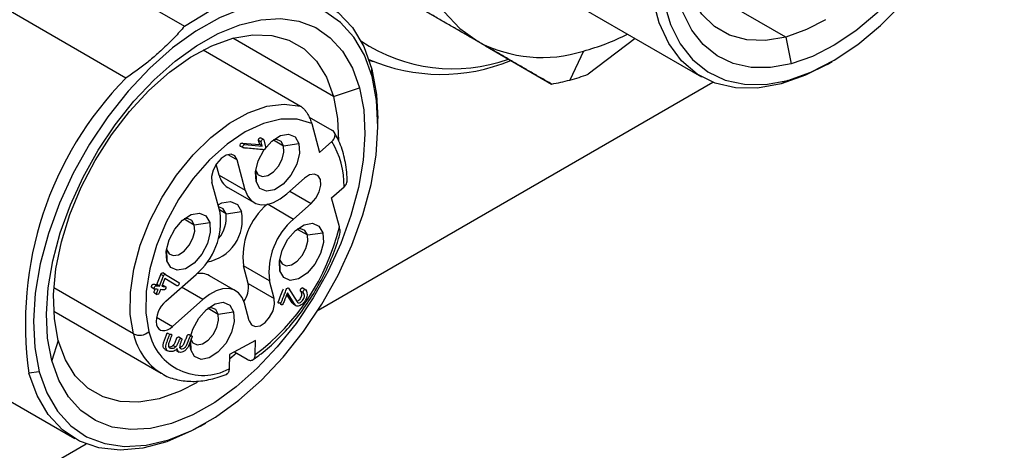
# Model space of a CAD drawing. Header units: inches. Extents: x 0.46 to 8.15, y 1.66 to 8.79.
# Tile 11 of 14: x 7.27 to 7.8, y 7.03 to 7.26. Entities that reach past the tile are written whole.
import ezdxf

# ---------------------------------------------------------------- set-up
doc = ezdxf.new("R2010")
doc.units = ezdxf.units.IN
doc.header["$MEASUREMENT"] = 0

msp = doc.modelspace()

# ---------------------------------------------------------------- linework, layer by layer
at = {"color": 7, "linetype": 'Continuous', "lineweight": 25}
for p, q in [((7.2789319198, 7.3007841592), (7.3596645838, 7.2541781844)), ((7.520156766, 7.2436370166), (7.4343506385, 7.2931855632)), ((7.6802089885, 7.2483560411), (7.6264856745, 7.2793698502)), ((7.3284208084, 7.2264746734), (7.2476881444, 7.2730806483)), ((7.5545880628, 7.2737656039), (7.6353207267, 7.227159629)), ((7.4391980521, 7.2166794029), (7.3854594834, 7.2477020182)), ((7.5999296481, 7.2475904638), (7.5748991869, 7.2285138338)), ((7.6802089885, 7.2483560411), (7.6830533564, 7.2340859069)), ((7.3697048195, 7.2414771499), (7.4214570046, 7.2116012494)), ((7.520156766, 7.2436370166), (7.5554014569, 7.2232906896)), ((7.572387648, 7.2408913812), (7.5650554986, 7.2254388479)), ((7.4582099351, 7.2359446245), (7.4605720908, 7.2352393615)), ((7.7022598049, 7.233795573), (7.7050432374, 7.2354029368)), ((7.4597010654, 7.2273119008), (7.4596062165, 7.231303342)), ((7.430900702, 7.1028331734), (7.6412812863, 7.2242832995)), ((7.681252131, 7.2252830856), (7.6777477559, 7.2233690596)), ((7.4391980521, 7.2166794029), (7.4529784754, 7.2213510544)), ((7.4261503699, 7.2057334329), (7.4382047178, 7.1987746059)), ((7.4274838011, 7.2022817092), (7.4316244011, 7.1868265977)), ((7.46283108, 7.2016631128), (7.46283108, 7.204877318)), ((7.3903760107, 7.1918695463), (7.399769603, 7.1910294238)), ((7.3917679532, 7.191065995), (7.3903760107, 7.1918695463)), ((7.399769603, 7.1910294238), (7.3991834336, 7.1932173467)), ((7.4005753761, 7.1924137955), (7.3991834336, 7.1932173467)), ((7.4016609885, 7.1938884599), (7.4002690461, 7.1946920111)), ((7.4011615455, 7.1902258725), (7.4005753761, 7.1924137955)), ((7.4019150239, 7.1936016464), (7.4029107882, 7.1898848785)), ((7.4070460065, 7.1935136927), (7.4124607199, 7.1903878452)), ((7.4124607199, 7.1903878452), (7.4206701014, 7.1915536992)), ((7.4316244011, 7.1868265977), (7.4382378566, 7.1926906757)), ((7.3898582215, 7.1900598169), (7.391250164, 7.1892562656)), ((7.3917679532, 7.191065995), (7.4011615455, 7.1902258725)), ((7.4011615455, 7.1902258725), (7.399769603, 7.1910294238)), ((7.3828348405, 7.1857170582), (7.3877573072, 7.1828753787)), ((7.3920802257, 7.166739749), (7.3877573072, 7.1828753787)), ((7.3781608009, 7.1747752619), (7.3766100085, 7.180563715)), ((7.3976710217, 7.177273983), (7.3978132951, 7.1712868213)), ((7.3786350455, 7.1548180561), (7.374312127, 7.1709536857)), ((7.3781608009, 7.1747752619), (7.3920802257, 7.166739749)), ((7.4142421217, 7.1647576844), (7.4236537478, 7.1731028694)), ((7.3828452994, 7.168110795), (7.3967647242, 7.1600752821)), ((7.4158894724, 7.166218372), (7.4272561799, 7.1596565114)), ((7.4381087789, 7.1626231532), (7.4447222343, 7.1684872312)), ((7.4422493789, 7.1471680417), (7.4381087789, 7.1626231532)), ((7.3818138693, 7.1541746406), (7.3782573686, 7.1562277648)), ((7.3818138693, 7.1541746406), (7.3900232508, 7.1553404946)), ((7.4042027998, 7.1591865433), (7.4178445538, 7.1513113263)), ((7.4178445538, 7.1513113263), (7.4272561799, 7.1596565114)), ((7.3595101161, 7.1513641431), (7.3649248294, 7.1482382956)), ((7.3649248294, 7.1482382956), (7.3731342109, 7.1494041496)), ((7.4197825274, 7.1459736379), (7.4251972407, 7.1428477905)), ((7.4251972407, 7.1428477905), (7.4334066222, 7.1440136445)), ((7.3501351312, 7.1351244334), (7.3502774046, 7.1291372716)), ((7.4104075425, 7.1297339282), (7.4105498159, 7.1237467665)), ((7.3936512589, 7.1169559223), (7.3911295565, 7.126368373)), ((7.4050489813, 7.11833286), (7.3911295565, 7.126368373)), ((7.3449854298, 7.1164242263), (7.347073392, 7.1218056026)), ((7.3463773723, 7.1156206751), (7.3484653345, 7.1210020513)), ((7.3484653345, 7.1210020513), (7.347073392, 7.1218056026)), ((7.3492120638, 7.1197119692), (7.3475828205, 7.115512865)), ((7.3495705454, 7.1218048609), (7.3481786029, 7.1226084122)), ((7.3542080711, 7.1165590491), (7.3491937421, 7.1196647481)), ((7.3556000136, 7.1157554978), (7.3492120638, 7.1197119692)), ((7.3495705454, 7.1218048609), (7.3566167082, 7.117462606)), ((7.3497052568, 7.1075335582), (7.365839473, 7.1218395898)), ((7.3869193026, 7.113075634), (7.3729998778, 7.1211111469)), ((7.4075706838, 7.1089204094), (7.4050489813, 7.11833286)), ((7.3325409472, 7.0901071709), (7.2900542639, 7.114634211)), ((7.3424355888, 7.1147976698), (7.3438275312, 7.1139941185)), ((7.3463773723, 7.1156206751), (7.3449854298, 7.1164242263)), ((7.3494366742, 7.1153456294), (7.3480447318, 7.1161491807)), ((7.3556000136, 7.1157554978), (7.3542080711, 7.1165590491)), ((7.3694419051, 7.1083932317), (7.3580751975, 7.1149550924)), ((7.3936512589, 7.1169559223), (7.4075706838, 7.1089204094)), ((7.4152020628, 7.114433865), (7.4197451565, 7.1072203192)), ((7.4229942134, 7.1121603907), (7.4216022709, 7.112963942)), ((7.4238864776, 7.113807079), (7.4224945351, 7.1146106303)), ((7.3436604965, 7.1119336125), (7.345052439, 7.1111300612)), ((7.3533076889, 7.0940872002), (7.3694419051, 7.1083932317)), ((7.4170598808, 7.1066631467), (7.4142080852, 7.1111871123)), ((7.4184518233, 7.1058595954), (7.414545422, 7.112056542)), ((7.3722466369, 7.1038240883), (7.3776613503, 7.1006982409)), ((7.3941255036, 7.0969987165), (7.3916038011, 7.1064111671)), ((7.4184518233, 7.1058595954), (7.4170598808, 7.1066631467)), ((7.4182572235, 7.1057271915), (7.4189696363, 7.1053159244)), ((7.4194338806, 7.1050479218), (7.419649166, 7.1049236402)), ((7.2899860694, 7.1021838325), (7.3473151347, 7.0690884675)), ((7.3447835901, 7.0990080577), (7.3533076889, 7.0940872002)), ((7.3776613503, 7.1006982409), (7.3858707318, 7.1018640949)), ((7.29241702, 7.086530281), (7.288947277, 7.0759064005)), ((7.3519449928, 7.0897559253), (7.3505530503, 7.0905594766)), ((7.3581289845, 7.0875396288), (7.3567370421, 7.0883431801)), ((7.3637040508, 7.0888281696), (7.3623121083, 7.0896317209)), ((7.3975963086, 7.0866620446), (7.3836816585, 7.0790502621)), ((7.3974260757, 7.0790605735), (7.3975963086, 7.0866620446)), ((7.3492556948, 7.0818575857), (7.3506476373, 7.0810540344)), ((7.3549408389, 7.0831557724), (7.3535488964, 7.0839593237)), ((7.355407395, 7.081241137), (7.3567993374, 7.0804375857)), ((7.3630139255, 7.0815972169), (7.3626108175, 7.0849004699)), ((7.3629047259, 7.0861925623), (7.3630139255, 7.0815972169)), ((7.2205226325, 7.0809140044), (7.3012552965, 7.0343080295)), ((7.3836816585, 7.0790502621), (7.3835114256, 7.071448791)), ((7.3873412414, 7.0798955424), (7.3836268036, 7.0766008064)), ((7.3863125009, 7.0804894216), (7.3931399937, 7.0765479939)), ((7.2822246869, 7.069945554), (7.2767517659, 7.069168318)), ((7.3681943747, 7.0409439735), (7.3709778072, 7.0425513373)), ((7.0368962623, 6.8753792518), (7.3072161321, 7.031431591))]:
    msp.add_line(p, q, dxfattribs=at)
at = {"color": 7, "linetype": 'Continuous', "lineweight": 25, "flags": 128}
for points in [[(7.681252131, 7.2252830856), (7.693556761, 7.2296022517), (7.7060750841, 7.2360054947), (7.7185739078, 7.2443735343), (7.7308204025, 7.2545504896), (7.7425864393, 7.2663467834), (7.7536528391, 7.2795426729), (7.7638134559, 7.2938923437), (7.7728790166, 7.3091284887), (7.7806806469, 7.3249672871), (7.7870730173, 7.3411136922), (7.7919370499, 7.3572669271), (7.7951821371, 7.3731260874), (7.796747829, 7.3883957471), (7.7966049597, 7.4027914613), (7.7947561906, 7.4160450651), (7.7912359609, 7.4279096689), (7.7861098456, 7.4381642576), (7.7794733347, 7.4466178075), (7.7714500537, 7.4531128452), (7.7621894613, 7.4575283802), (7.7518640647, 7.4597821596), (7.7406662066, 7.4598321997), (7.7288044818, 7.4576775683)], [(7.7288044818, 7.4576775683), (7.7164998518, 7.4533584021), (7.7039815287, 7.4469551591), (7.691482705, 7.4385871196), (7.6792362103, 7.4284101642), (7.6674701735, 7.4166138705), (7.6564037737, 7.4034179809), (7.6462431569, 7.3890683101), (7.6371775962, 7.3738321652), (7.6293759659, 7.3579933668), (7.6229835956, 7.3418469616), (7.6181195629, 7.3256937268), (7.6148744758, 7.3098345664), (7.6133087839, 7.2945649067), (7.6134516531, 7.2801691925), (7.6153004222, 7.2669155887), (7.618820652, 7.255050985), (7.6239467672, 7.2447963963), (7.6305832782, 7.2363428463), (7.6386065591, 7.2298478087), (7.6478671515, 7.2254322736), (7.6581925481, 7.2231784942), (7.6693904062, 7.2231284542), (7.681252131, 7.2252830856)], [(7.6830533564, 7.2340859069), (7.6720902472, 7.2320945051), (7.6617407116, 7.2321407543), (7.652197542, 7.2342237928), (7.6436385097, 7.2383048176), (7.636223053, 7.244307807), (7.6300893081, 7.2521209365), (7.6253515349, 7.2615986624), (7.6220979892, 7.2725644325), (7.6203892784, 7.2848139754), (7.6202572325, 7.2981191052), (7.6217043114, 7.3122319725), (7.6247035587, 7.3268896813), (7.629199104, 7.3418191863), (7.6351072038, 7.3567423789), (7.6423178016, 7.3713812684), (7.6506965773, 7.3854631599), (7.6600874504, 7.3987257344), (7.6703154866, 7.4109219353), (7.681190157, 7.4218245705), (7.692508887, 7.4312305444), (7.70406083, 7.4389646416), (7.7156307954, 7.4448827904), (7.7270032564, 7.448874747)], [(7.7270032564, 7.448874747), (7.7379663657, 7.4508661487), (7.7483159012, 7.4508198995), (7.7578590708, 7.448736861), (7.7664181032, 7.4446558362), (7.7738335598, 7.4386528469), (7.7799673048, 7.4308397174), (7.7847050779, 7.4213619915), (7.7879586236, 7.4103962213), (7.7896673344, 7.3981466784), (7.7897993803, 7.3848415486), (7.7883523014, 7.3707286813), (7.7853530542, 7.3560709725), (7.7808575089, 7.3411414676), (7.774949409, 7.326218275), (7.7677388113, 7.3115793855), (7.7593600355, 7.297497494), (7.7499691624, 7.2842349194), (7.7397411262, 7.2720387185), (7.7288664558, 7.2611360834), (7.7175477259, 7.2517301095), (7.7059957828, 7.2439960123), (7.6944258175, 7.2380778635), (7.6830533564, 7.2340859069)], [(7.6802089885, 7.2483560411), (7.6694903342, 7.2464992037), (7.6594503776, 7.2468305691), (7.6503133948, 7.2493427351), (7.642283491, 7.2539795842), (7.6355400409, 7.2606375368), (7.6302336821, 7.2691678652), (7.6264829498, 7.2793800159), (7.6243716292, 7.2910458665), (7.6239468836, 7.3039048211), (7.6252182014, 7.3176696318), (7.6281571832, 7.3320328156), (7.632698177, 7.3466735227), (7.6387397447, 7.3612647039), (7.6461469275, 7.3754804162), (7.6547542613, 7.3890031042), (7.6643694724, 7.4015306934), (7.6747777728, 7.4127833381), (7.6857466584, 7.4225096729), (7.6970311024, 7.4304924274), (7.7083790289, 7.4365532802), (7.7195369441, 7.4405568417)], [(7.4838031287, 7.3669263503), (7.4808573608, 7.3487505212), (7.4795878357, 7.3312588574), (7.4800117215, 7.3146879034), (7.482123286, 7.2992617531), (7.4858939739, 7.2851890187), (7.491272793, 7.2726600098), (7.4981870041, 7.2618441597), (7.5065431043, 7.2528877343), (7.5162280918, 7.2459118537)], [(7.6777477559, 7.2233690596), (7.6652373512, 7.2211233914), (7.6534501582, 7.2212612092), (7.6426165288, 7.2237798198), (7.6329481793, 7.2286300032), (7.6246340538, 7.2357169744), (7.6178366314, 7.2449022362), (7.6126887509, 7.2560062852), (7.6092910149, 7.2688121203), (7.6077098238, 7.2830694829), (7.6079760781, 7.2984997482)], [(7.3596645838, 7.2541781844), (7.3728937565, 7.2621226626), (7.3860307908, 7.2678805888), (7.3988189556, 7.2713394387), (7.4110083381, 7.2724316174), (7.4223607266, 7.271135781), (7.4326542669, 7.2674772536), (7.441687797, 7.2615275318), (7.449284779, 7.2534028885), (7.4552967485, 7.2432620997), (7.4596062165, 7.231303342)], [(7.4597010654, 7.2273119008), (7.4556370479, 7.2386632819), (7.4499957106, 7.2483374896), (7.4428821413, 7.2561543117), (7.4344288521, 7.2619681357), (7.4247933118, 7.2656706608), (7.4141550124, 7.2671929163), (7.4027121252, 7.2665065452), (7.3906778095, 7.2636243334), (7.378276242, 7.258599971), (7.3657384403, 7.2515270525), (7.3532979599, 7.2425373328), (7.3411865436, 7.2317982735), (7.3296298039, 7.219509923), (7.3188430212, 7.2059011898), (7.3090271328, 7.1912255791), (7.30036499, 7.1757564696), (7.2930179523, 7.1597820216), (7.2871228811, 7.1435998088), (7.2827895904, 7.1275112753), (7.2800988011, 7.1118161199), (7.2791006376, 7.0968067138), (7.2798136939, 7.0827626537), (7.2822246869, 7.069945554)], [(7.288947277, 7.0759064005), (7.2867189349, 7.0877525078), (7.2860598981, 7.1007326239), (7.2869824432, 7.1146049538), (7.2894693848, 7.1291110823), (7.2934743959, 7.1439807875), (7.2989228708, 7.1589370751), (7.3057133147, 7.1737013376), (7.3137192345, 7.1879985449), (7.322791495, 7.2015623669), (7.3327610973, 7.2141401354), (7.3434423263, 7.2254975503), (7.3546362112, 7.2354230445), (7.3661342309, 7.2437317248), (7.3777221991, 7.2502688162), (7.389184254, 7.2549125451), (7.400306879, 7.2575764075), (7.4108828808, 7.2582107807), (7.4207152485, 7.2568038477), (7.4296208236, 7.2533818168), (7.4374337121, 7.2480084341), (7.4440083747, 7.2407837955), (7.4492223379, 7.2318424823), (7.4529784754, 7.2213510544)], [(7.7013982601, 7.2576167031), (7.6913669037, 7.2523596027), (7.6802089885, 7.2483560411)], [(7.29241702, 7.086530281), (7.2903059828, 7.0981963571), (7.2898815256, 7.1110554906), (7.29115313, 7.1248204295), (7.2940923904, 7.139183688), (7.2986336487, 7.1538244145), (7.3046754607, 7.1684155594), (7.3120828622, 7.1826311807), (7.3206903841, 7.1961537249), (7.3303057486, 7.2086811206), (7.3407141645, 7.2199335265), (7.3516831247, 7.2296595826), (7.362967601, 7.2376420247), (7.3743155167, 7.2437025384), (7.3854733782, 7.2477057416), (7.3961919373, 7.2495622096), (7.4062317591, 7.2492304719), (7.4153685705, 7.2467179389), (7.4233982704, 7.2420807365), (7.4301414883, 7.2354224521), (7.4354475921, 7.2268918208), (7.4391980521, 7.2166794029)], [(7.7022598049, 7.233795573), (7.6907368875, 7.2279543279), (7.6777477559, 7.2233690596)], [(7.4596062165, 7.231303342), (7.4621289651, 7.2177603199), (7.46283108, 7.204877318)], [(7.2822246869, 7.069945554), (7.2862887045, 7.0585941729), (7.2919300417, 7.0489199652), (7.2990436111, 7.0411031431), (7.3074969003, 7.0352893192), (7.3171324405, 7.031586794), (7.32777074, 7.0300645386), (7.3392136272, 7.0307509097), (7.3512479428, 7.0336331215), (7.3636495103, 7.0386574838), (7.3761873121, 7.0457304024), (7.3886277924, 7.054720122), (7.4007392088, 7.0654591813), (7.4122959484, 7.0777475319), (7.4230827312, 7.091356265), (7.4328986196, 7.1060318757), (7.4415607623, 7.1215009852), (7.4489078, 7.1374754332), (7.4548028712, 7.153657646), (7.459136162, 7.1697461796), (7.4618269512, 7.1854413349), (7.4628251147, 7.200450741), (7.4621120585, 7.2144948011), (7.4597010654, 7.2273119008)], [(7.4529784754, 7.2213510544), (7.4552068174, 7.209504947), (7.4558658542, 7.1965248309), (7.4549433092, 7.182652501), (7.4524563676, 7.1681463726), (7.4484513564, 7.1532766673), (7.4430028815, 7.1383203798), (7.4362124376, 7.1235561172), (7.4282065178, 7.10925891), (7.4191342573, 7.0956950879), (7.4091646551, 7.0831173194), (7.398483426, 7.0717599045), (7.3872895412, 7.0618344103), (7.3757915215, 7.05352573), (7.3642035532, 7.0469886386), (7.3527414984, 7.0423449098), (7.3416188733, 7.0396810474), (7.3310428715, 7.0390466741), (7.3212105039, 7.0404536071), (7.3123049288, 7.043875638), (7.3044920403, 7.0492490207), (7.2979173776, 7.0564736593), (7.2927034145, 7.0654149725), (7.288947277, 7.0759064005)], [(7.3325409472, 7.0901071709), (7.3308056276, 7.100525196), (7.330830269, 7.1121336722), (7.3326141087, 7.1245732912), (7.336101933, 7.1374590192), (7.3411857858, 7.1503920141), (7.3477083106, 7.1629719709), (7.3554676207, 7.1748095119), (7.3642235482, 7.1855382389), (7.3737050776, 7.1948260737), (7.3836187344, 7.2023855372), (7.3936576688, 7.2079826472), (7.4035111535, 7.2114441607), (7.4128742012, 7.212662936), (7.4214570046, 7.2116012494)], [(7.4391980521, 7.2166794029), (7.4413090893, 7.2050133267), (7.4417571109, 7.1930005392)], [(7.4274838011, 7.2022817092), (7.4197444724, 7.2045731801), (7.411066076, 7.2045761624), (7.4017406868, 7.2022905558), (7.392082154, 7.1977932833), (7.3824155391, 7.1912357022), (7.3730661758, 7.1828385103), (7.3643487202, 7.1728843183), (7.3565565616, 7.1617081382), (7.3499519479, 7.1496861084), (7.3447571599, 7.1372228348), (7.3411470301, 7.1247377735), (7.3392430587, 7.1126511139), (7.3391093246, 7.1013696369), (7.3407503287, 7.0912730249)], [(7.3898587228, 7.1900611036), (7.3896242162, 7.1900829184), (7.3894409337, 7.1901539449), (7.3893323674, 7.1902916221), (7.3892985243, 7.1904905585), (7.389336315, 7.1907528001), (7.3895928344, 7.1913782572), (7.3897599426, 7.1916085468), (7.3899463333, 7.191767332), (7.3901517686, 7.1918544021), (7.3903760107, 7.1918695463), (7.3903760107, 7.1918695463)], [(7.3978132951, 7.1712868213), (7.397511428, 7.176432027), (7.3989953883, 7.1823366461), (7.4020392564, 7.1881017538), (7.4061796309, 7.1928496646), (7.4107861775, 7.1958575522), (7.415157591, 7.196667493), (7.4186283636, 7.1951561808), (7.4206701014, 7.1915536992)], [(7.4206701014, 7.1915536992), (7.4209719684, 7.1864084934), (7.4194880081, 7.1805038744), (7.4164441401, 7.1747387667), (7.4123037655, 7.1699908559), (7.407697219, 7.1669829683), (7.4033258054, 7.1661730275), (7.3998550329, 7.1676843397), (7.3978132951, 7.1712868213)], [(7.4124607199, 7.1903878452), (7.4111395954, 7.1927188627), (7.4088938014, 7.1936967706), (7.4070460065, 7.1935136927)], [(7.3976710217, 7.177273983), (7.3989921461, 7.1749429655), (7.4012379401, 7.1739650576), (7.4040665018, 7.174489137), (7.4070472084, 7.1764354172), (7.4097262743, 7.1795075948), (7.411695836, 7.1832379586), (7.4126560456, 7.1870585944), (7.4124607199, 7.1903878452)], [(7.3877573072, 7.1828753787), (7.386556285, 7.1849944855), (7.3845146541, 7.1858834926), (7.3819432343, 7.1854070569), (7.379233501, 7.1836377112), (7.3767979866, 7.1808448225), (7.375007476, 7.1774535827), (7.3741345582, 7.1739802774), (7.374312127, 7.1709536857)], [(7.4272561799, 7.1596565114), (7.4296916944, 7.1624494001), (7.431482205, 7.1658406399), (7.4323551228, 7.1693139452), (7.432177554, 7.1723405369), (7.4309765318, 7.1744596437), (7.4289349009, 7.1753486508), (7.4263634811, 7.1748722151), (7.4236537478, 7.1731028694)], [(7.3920802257, 7.166739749), (7.3933297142, 7.163627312), (7.3952028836, 7.1612300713), (7.3976277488, 7.1596401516), (7.4005111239, 7.1589186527), (7.4037422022, 7.1590933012), (7.4071968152, 7.1601573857), (7.4107422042, 7.1620700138), (7.4142421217, 7.1647576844)], [(7.3775528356, 7.1588574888), (7.3795579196, 7.1598975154), (7.3841864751, 7.1607550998), (7.3878614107, 7.1591548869), (7.3900232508, 7.1553404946)], [(7.3818138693, 7.1541746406), (7.3803726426, 7.1567175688), (7.3779226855, 7.1577843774), (7.3778385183, 7.1577911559)], [(7.3502774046, 7.1291372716), (7.3499755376, 7.1342824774), (7.3514594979, 7.1401870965), (7.3545033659, 7.1459522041), (7.3586437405, 7.150700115), (7.363250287, 7.1537080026), (7.3676217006, 7.1545179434), (7.3710924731, 7.1530066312), (7.3731342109, 7.1494041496)], [(7.3649248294, 7.1482382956), (7.363603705, 7.1505693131), (7.361357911, 7.151547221), (7.3595101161, 7.1513641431)], [(7.3501351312, 7.1351244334), (7.3514562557, 7.1327934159), (7.3537020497, 7.131815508), (7.3565306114, 7.1323395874), (7.359511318, 7.1342858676), (7.3621903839, 7.1373580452), (7.3641599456, 7.1410884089), (7.3651201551, 7.1449090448), (7.3649248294, 7.1482382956)], [(7.3731342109, 7.1494041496), (7.373436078, 7.1442589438), (7.3719521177, 7.1383543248), (7.3689082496, 7.1325892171), (7.3647678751, 7.1278413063), (7.3601613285, 7.1248334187), (7.3557899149, 7.1240234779), (7.3523191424, 7.1255347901), (7.3502774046, 7.1291372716)], [(7.4105498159, 7.1237467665), (7.4102479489, 7.1288919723), (7.4117319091, 7.1347965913), (7.4147757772, 7.140561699), (7.4189161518, 7.1453096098), (7.4235226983, 7.1483174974), (7.4278941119, 7.1491274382), (7.4313648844, 7.147616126), (7.4334066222, 7.1440136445)], [(7.4251972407, 7.1428477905), (7.4238761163, 7.1451788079), (7.4216303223, 7.1461567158), (7.4197825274, 7.1459736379)], [(7.4104075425, 7.1297339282), (7.411728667, 7.1274029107), (7.413974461, 7.1264250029), (7.4168030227, 7.1269490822), (7.4197837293, 7.1288953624), (7.4224627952, 7.13196754), (7.4244323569, 7.1356979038), (7.4253925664, 7.1395185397), (7.4251972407, 7.1428477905)], [(7.4334066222, 7.1440136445), (7.4337084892, 7.1388684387), (7.432224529, 7.1329638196), (7.4291806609, 7.127198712), (7.4250402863, 7.1224508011), (7.4204337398, 7.1194429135), (7.4160623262, 7.1186329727), (7.4125915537, 7.1201442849), (7.4105498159, 7.1237467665)], [(7.3916038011, 7.1064111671), (7.3903543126, 7.1095236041), (7.3884811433, 7.1119208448), (7.386056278, 7.1135107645), (7.3831729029, 7.1142322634), (7.3799418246, 7.1140576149), (7.3764872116, 7.1129935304), (7.3729418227, 7.1110809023), (7.3694419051, 7.1083932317)], [(7.3941255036, 7.0969987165), (7.3953265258, 7.0948796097), (7.3973681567, 7.0939906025), (7.3999395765, 7.0944670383), (7.4026493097, 7.0962363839), (7.4050848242, 7.0990292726), (7.4068753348, 7.1024205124), (7.4077482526, 7.1058938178), (7.4075706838, 7.1089204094)], [(7.3630892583, 7.0890226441), (7.3641960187, 7.0926470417), (7.3672398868, 7.0984121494), (7.3713802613, 7.1031600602), (7.3759868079, 7.1061679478), (7.3803582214, 7.1069778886), (7.383828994, 7.1054665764), (7.3858707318, 7.1018640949)], [(7.3776613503, 7.1006982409), (7.3763402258, 7.1030292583), (7.3740944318, 7.1040071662), (7.3721238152, 7.1037899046)], [(7.3628716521, 7.0875843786), (7.3641927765, 7.0852533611), (7.3664385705, 7.0842754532), (7.3692671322, 7.0847995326), (7.3722478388, 7.0867458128), (7.3749269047, 7.0898179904), (7.3768964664, 7.0935483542), (7.377856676, 7.09736899), (7.3776613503, 7.1006982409)], [(7.3858707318, 7.1018640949), (7.3861725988, 7.0967188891), (7.3846886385, 7.09081427), (7.3816447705, 7.0850491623), (7.3775043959, 7.0803012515), (7.3728978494, 7.0772933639), (7.3685264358, 7.0764834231), (7.3650556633, 7.0779947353), (7.3630139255, 7.0815972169)], [(7.3447838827, 7.0948495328), (7.3452644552, 7.0936524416), (7.345984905, 7.092730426), (7.3469175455, 7.0921189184), (7.3480265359, 7.0918414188), (7.3492692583, 7.0919085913), (7.3505979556, 7.0923178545), (7.3519615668, 7.0930534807), (7.3533076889, 7.0940872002)], [(7.3664349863, 7.0642320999), (7.3572995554, 7.0595071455), (7.3461416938, 7.0555039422), (7.3354231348, 7.0536474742), (7.325383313, 7.0539792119), (7.3162465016, 7.0564917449), (7.3082168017, 7.0611289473), (7.3014735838, 7.0677872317), (7.29616748, 7.076317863), (7.29241702, 7.086530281)], [(7.3681943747, 7.0409439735), (7.3634642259, 7.0383489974), (7.3503271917, 7.0325910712), (7.3375390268, 7.0291322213), (7.3253496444, 7.0280400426), (7.3139972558, 7.029335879), (7.3037037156, 7.0329944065), (7.2946701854, 7.0389441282), (7.2870732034, 7.0470687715), (7.2810612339, 7.0572095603), (7.2767517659, 7.069168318)]]:
    msp.add_lwpolyline(points, dxfattribs=at)
at = {"color": 7, "linetype": 'Continuous', "lineweight": 25}
for centre, radius, start, end in [((7.5385786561, 7.3642920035), 0.1279482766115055, 285.3217702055, 296.6224409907), ((7.5027630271, 7.3196885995), 0.0882280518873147, 236.2686227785, 289.61473833), ((7.5503035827, 7.3104703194), 0.0729995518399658, 242.1738438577, 287.609221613), ((7.4965057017, 7.325107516), 0.0966422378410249, 246.5441752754, 292.5767860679), ((7.5317400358, 7.3493821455), 0.1283427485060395, 285.0452588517, 289.6504173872), ((7.4615334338, 7.0956135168), 0.1866644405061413, 135.4886717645, 188.1446322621), ((7.5356623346, 7.3347675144), 0.1132109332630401, 280.0412434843, 285.048218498), ((7.3988331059, 7.1691633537), 0.0458941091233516, 359.1558748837, 30.8400804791), ((7.3883382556, 7.176950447), 0.0104073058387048, 192.0640833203, 238.1431983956), ((7.3421296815, 7.150010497), 0.0368205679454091, 310.0853415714, 7.5023708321), ((7.3678491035, 7.1507675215), 0.0226407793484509, 279.8596544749, 11.6527383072), ((7.4276349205, 7.131175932), 0.0368205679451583, 130.0853415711, 187.5023708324), ((7.3653314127, 7.1519453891), 0.0166325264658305, 319.0597349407, 7.702512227), ((7.4415543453, 7.1231404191), 0.0368205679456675, 130.0853415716, 187.5023708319), ((7.3253962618, 7.175268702), 0.1201844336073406, 306.8217352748, 346.4783475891), ((7.3682388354, 7.1125083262), 0.0098323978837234, 61.0386275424, 102.2835645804), ((7.3808771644, 7.1149281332), 0.012934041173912, 323.9314606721, 9.0200007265), ((7.3588244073, 7.0966985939), 0.0141617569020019, 130.085341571, 187.502370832), ((7.335766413, 7.0968811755), 0.00750271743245, 244.5383831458, 311.6272201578), ((7.3647325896, 7.0970331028), 0.0329282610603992, 192.1419246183, 238.0653570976), ((7.3696034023, 7.0974792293), 0.0295129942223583, 192.1391823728, 298.115521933)]:
    msp.add_arc(centre, radius, start, end, dxfattribs=at)
for points, knots in [([(7.516228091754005, 7.245911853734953), (7.514511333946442, 7.246903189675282), (7.51105370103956, 7.248899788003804), (7.505684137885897, 7.252000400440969), (7.500136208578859, 7.255203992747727), (7.494398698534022, 7.25851703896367), (7.488475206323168, 7.261937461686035), (7.482362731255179, 7.265466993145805), (7.47606978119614, 7.269100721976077), (7.471763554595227, 7.271587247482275), (7.469595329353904, 7.272839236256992)], [0, 0, 0, 0, 0.1189568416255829, 0.2395848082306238, 0.36191310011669, 0.485969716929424, 0.6117815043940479, 0.7393742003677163, 0.8687724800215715, 1, 1, 1, 1]), ([(7.35966458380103, 7.254178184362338), (7.358800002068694, 7.253158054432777), (7.357076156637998, 7.251124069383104), (7.354340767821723, 7.248142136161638), (7.351500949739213, 7.24521982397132), (7.34853854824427, 7.242354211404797), (7.344772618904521, 7.238916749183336), (7.340106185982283, 7.23497221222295), (7.334436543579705, 7.230592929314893), (7.33043069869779, 7.227850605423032), (7.328420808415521, 7.226474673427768)], [0, 0, 0, 0, 0.1004488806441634, 0.2002799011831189, 0.2998303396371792, 0.3994443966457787, 0.499470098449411, 0.6662216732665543, 0.8325302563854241, 1, 1, 1, 1]), ([(7.555401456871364, 7.223290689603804), (7.55360660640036, 7.224327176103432), (7.550045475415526, 7.226383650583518), (7.544562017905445, 7.229550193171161), (7.539028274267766, 7.232745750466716), (7.533432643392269, 7.235977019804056), (7.527774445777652, 7.239244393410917), (7.52206735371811, 7.242539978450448), (7.518164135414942, 7.244793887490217), (7.516228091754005, 7.245911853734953)], [0, 0, 0, 0, 0.1498245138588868, 0.2972641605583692, 0.4423545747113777, 0.5851331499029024, 0.7256391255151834, 0.863913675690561, 1, 1, 1, 1]), ([(7.421457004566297, 7.211601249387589), (7.421636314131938, 7.211489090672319), (7.421999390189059, 7.211261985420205), (7.422570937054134, 7.210789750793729), (7.423155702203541, 7.210225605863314), (7.423869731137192, 7.209443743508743), (7.424694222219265, 7.208359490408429), (7.425728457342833, 7.206709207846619), (7.426789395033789, 7.204578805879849), (7.427242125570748, 7.203081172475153), (7.42748380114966, 7.202281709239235)], [0, 0, 0, 0, 0.0582576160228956, 0.1179632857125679, 0.1813864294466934, 0.2504308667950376, 0.3644082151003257, 0.5009477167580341, 0.7335970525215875, 1, 1, 1, 1]), ([(7.438237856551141, 7.192690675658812), (7.438494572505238, 7.192938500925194), (7.438999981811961, 7.19342640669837), (7.439533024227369, 7.194244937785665), (7.439861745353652, 7.195098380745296), (7.439981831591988, 7.195953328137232), (7.439884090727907, 7.196788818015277), (7.439541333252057, 7.197551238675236), (7.439001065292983, 7.198246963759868), (7.4384704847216, 7.19859851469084), (7.438204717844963, 7.198774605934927)], [0, 0, 0, 0, 0.1262866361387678, 0.2486267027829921, 0.3716965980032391, 0.5000930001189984, 0.6212723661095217, 0.7469750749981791, 0.8732602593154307, 0.9999999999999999, 0.9999999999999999, 0.9999999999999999, 0.9999999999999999]), ([(7.446454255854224, 7.170826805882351), (7.446379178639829, 7.172689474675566), (7.446161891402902, 7.178080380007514), (7.444604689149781, 7.186329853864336), (7.441915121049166, 7.193565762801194), (7.439644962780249, 7.197277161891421), (7.43892024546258, 7.198461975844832)], [0, 0, 0, 0, 0.1762823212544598, 0.5101933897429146, 0.8436358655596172, 1, 1, 1, 1]), ([(7.39918343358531, 7.193217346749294), (7.39916967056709, 7.193324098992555), (7.399141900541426, 7.193539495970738), (7.399272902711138, 7.193927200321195), (7.399440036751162, 7.194265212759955), (7.399659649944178, 7.194536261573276), (7.399908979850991, 7.194682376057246), (7.400118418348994, 7.194726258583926), (7.400223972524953, 7.194686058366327), (7.400259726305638, 7.194672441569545)], [0, 0, 0, 0, 0.1700215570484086, 0.3430572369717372, 0.4991388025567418, 0.6313929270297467, 0.7635935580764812, 0.9199233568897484, 1, 1, 1, 1]), ([(7.400575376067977, 7.192413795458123), (7.400524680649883, 7.192616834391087), (7.400569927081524, 7.19287449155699), (7.400786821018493, 7.19339111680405), (7.401038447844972, 7.19377832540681), (7.401361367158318, 7.193904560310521), (7.40172084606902, 7.193899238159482), (7.401863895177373, 7.193806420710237), (7.401915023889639, 7.193601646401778)], [0, 0, 0, 0, 0.25, 0.25, 0.5, 0.75, 0.75, 1, 1, 1, 1]), ([(7.402910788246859, 7.189884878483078), (7.403043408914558, 7.189413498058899), (7.402811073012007, 7.188899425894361), (7.402467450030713, 7.188473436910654), (7.402340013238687, 7.1883790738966), (7.402059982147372, 7.188286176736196), (7.401903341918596, 7.188303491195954), (7.401124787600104, 7.1883731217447), (7.399256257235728, 7.188540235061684), (7.396142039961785, 7.188818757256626), (7.393339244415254, 7.189069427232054), (7.391782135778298, 7.189208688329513), (7.391159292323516, 7.189264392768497), (7.390817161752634, 7.189265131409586), (7.390677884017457, 7.189599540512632), (7.39067917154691, 7.189753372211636), (7.390777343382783, 7.190145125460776), (7.390879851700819, 7.190397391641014), (7.391194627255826, 7.190929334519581), (7.391456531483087, 7.191093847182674), (7.391767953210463, 7.191065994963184)], [0, 0, 0, 0, 0.0625, 0.0625, 0.0937499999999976, 0.0937499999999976, 0.1249999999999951, 0.1249999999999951, 0.2499999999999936, 0.4999999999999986, 0.7500000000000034, 0.8125000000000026, 0.8125000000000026, 0.8750000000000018, 0.8750000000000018, 0.9062500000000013, 0.9062500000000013, 0.9375000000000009, 0.9375000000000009, 1, 1, 1, 1]), ([(7.444722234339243, 7.168487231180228), (7.44500829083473, 7.16877051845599), (7.445555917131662, 7.169312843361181), (7.446233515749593, 7.170407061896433), (7.446347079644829, 7.171209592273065), (7.446417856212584, 7.171709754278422)], [0, 0, 0, 0, 0.2918046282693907, 0.5586305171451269, 1, 1, 1, 1]), ([(7.442557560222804, 7.143410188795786), (7.442623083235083, 7.143885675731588), (7.442770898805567, 7.14495834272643), (7.442435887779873, 7.146377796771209), (7.442249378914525, 7.147168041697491)], [0, 0, 0, 0, 0.4432754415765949, 1, 1, 1, 1]), ([(7.395692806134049, 7.075981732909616), (7.397304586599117, 7.077127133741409), (7.401959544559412, 7.080435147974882), (7.409415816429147, 7.087057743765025), (7.417723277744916, 7.09610887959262), (7.425281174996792, 7.106226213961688), (7.431938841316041, 7.117134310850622), (7.437448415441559, 7.128567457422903), (7.440898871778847, 7.137441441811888), (7.442207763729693, 7.142374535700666), (7.442488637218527, 7.143433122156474)], [0, 0, 0, 0, 0.0780545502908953, 0.2254281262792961, 0.3725569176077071, 0.5194331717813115, 0.6661771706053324, 0.8129439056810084, 0.959859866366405, 1, 1, 1, 1]), ([(7.347073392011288, 7.121805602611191), (7.347207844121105, 7.122152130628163), (7.347453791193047, 7.122513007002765), (7.347763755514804, 7.122633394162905), (7.347984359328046, 7.122659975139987), (7.348109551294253, 7.122642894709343), (7.348178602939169, 7.122608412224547)], [0, 0, 0, 0, 0.5, 0.75, 0.75, 1, 1, 1, 1]), ([(7.348465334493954, 7.121002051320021), (7.348599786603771, 7.121348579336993), (7.348845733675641, 7.121709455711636), (7.349155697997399, 7.121829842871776), (7.349376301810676, 7.121856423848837), (7.349501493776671, 7.121839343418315), (7.349570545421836, 7.121804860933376)], [0, 0, 0, 0, 0.4999999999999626, 0.7499999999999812, 0.7499999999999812, 1, 1, 1, 1]), ([(7.342449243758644, 7.114823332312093), (7.342338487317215, 7.114842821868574), (7.342182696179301, 7.114870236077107), (7.342101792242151, 7.115082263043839), (7.342095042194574, 7.115267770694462), (7.342138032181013, 7.115494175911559), (7.342222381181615, 7.115743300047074), (7.342330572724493, 7.115990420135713), (7.342460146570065, 7.116208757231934), (7.342605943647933, 7.116381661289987), (7.342821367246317, 7.116547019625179), (7.343115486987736, 7.116611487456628), (7.343500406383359, 7.116547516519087), (7.344140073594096, 7.116505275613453), (7.344655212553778, 7.116455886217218), (7.344985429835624, 7.116424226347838)], [0, 0, 0, 0, 0.0890116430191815, 0.1252046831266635, 0.1620638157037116, 0.2027747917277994, 0.2497461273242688, 0.2967174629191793, 0.3374284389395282, 0.3742875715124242, 0.4104806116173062, 0.4875897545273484, 0.5820555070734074, 0.7320868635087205, 1, 1, 1, 1]), ([(7.34568138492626, 7.113826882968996), (7.345179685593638, 7.113871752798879), (7.344677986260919, 7.113916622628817), (7.343925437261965, 7.11398392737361), (7.343659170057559, 7.113992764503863), (7.343452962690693, 7.114301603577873), (7.343473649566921, 7.114566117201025), (7.343763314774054, 7.115312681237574), (7.343942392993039, 7.115563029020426), (7.344366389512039, 7.115815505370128), (7.344621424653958, 7.115777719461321), (7.345373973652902, 7.115710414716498), (7.345875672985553, 7.115665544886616), (7.346377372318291, 7.115620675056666)], [0, 0, 0, 0, 0.249999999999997, 0.249999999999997, 0.3750000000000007, 0.3750000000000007, 0.5000000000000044, 0.5000000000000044, 0.6250000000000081, 0.6250000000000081, 0.7500000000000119, 0.7500000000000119, 1, 1, 1, 1]), ([(7.343662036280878, 7.111936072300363), (7.343622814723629, 7.111958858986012), (7.343544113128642, 7.112004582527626), (7.343464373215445, 7.112163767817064), (7.343460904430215, 7.112436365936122), (7.343601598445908, 7.112887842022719), (7.34381578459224, 7.113402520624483), (7.343967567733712, 7.113798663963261), (7.344034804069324, 7.11397414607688)], [0, 0, 0, 0, 0.093265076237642, 0.1871447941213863, 0.3214346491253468, 0.4811641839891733, 0.7701680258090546, 1, 1, 1, 1]), ([(7.346886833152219, 7.11371907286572), (7.346655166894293, 7.113121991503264), (7.346423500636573, 7.11252491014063), (7.3459601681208, 7.111330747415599), (7.345641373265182, 7.111046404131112), (7.344838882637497, 7.11111817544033), (7.344754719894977, 7.111438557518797), (7.345218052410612, 7.112632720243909), (7.345449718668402, 7.113229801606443), (7.34568138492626, 7.113826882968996)], [0, 0, 0, 0, 0.25, 0.25, 0.5, 0.5, 0.75, 0.75, 1, 1, 1, 1]), ([(7.347582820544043, 7.115512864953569), (7.348084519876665, 7.115467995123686), (7.348586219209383, 7.115423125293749), (7.349338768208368, 7.115355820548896), (7.349605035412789, 7.115346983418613), (7.349811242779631, 7.115038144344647), (7.349790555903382, 7.11477363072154), (7.349500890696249, 7.11402706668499), (7.349321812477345, 7.11377671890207), (7.348897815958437, 7.113524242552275), (7.348642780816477, 7.113562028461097), (7.347890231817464, 7.113629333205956), (7.347388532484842, 7.113674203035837), (7.346886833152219, 7.11371907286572)], [0, 0, 0, 0, 0.2500000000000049, 0.2500000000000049, 0.3750000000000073, 0.3750000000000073, 0.5000000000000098, 0.5000000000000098, 0.6250000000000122, 0.6250000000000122, 0.7500000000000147, 0.7500000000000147, 1, 1, 1, 1]), ([(7.347837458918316, 7.116169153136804), (7.34787702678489, 7.11616888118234), (7.347948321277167, 7.116168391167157), (7.348005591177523, 7.116137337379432), (7.34803107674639, 7.116123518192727)], [0, 0, 0, 0, 0.5549919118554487, 1, 1, 1, 1]), ([(7.356616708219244, 7.117462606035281), (7.356767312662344, 7.117366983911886), (7.356837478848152, 7.1172130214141), (7.356815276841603, 7.116788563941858), (7.356702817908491, 7.116476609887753), (7.356452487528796, 7.116022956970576), (7.356307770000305, 7.115866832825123), (7.35597965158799, 7.115697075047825), (7.355787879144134, 7.115664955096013), (7.355600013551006, 7.115755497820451)], [0, 0, 0, 0, 0.25, 0.25, 0.5, 0.5, 0.75, 0.75, 1, 1, 1, 1]), ([(7.410687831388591, 7.106756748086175), (7.410662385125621, 7.106722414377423), (7.410591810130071, 7.106627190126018), (7.410444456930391, 7.10652549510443), (7.410267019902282, 7.106452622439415), (7.410055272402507, 7.106435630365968), (7.409839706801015, 7.106474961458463), (7.409671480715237, 7.1066415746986), (7.409644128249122, 7.106953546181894), (7.40976178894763, 7.107354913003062), (7.410025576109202, 7.107997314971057), (7.410466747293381, 7.109160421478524), (7.411302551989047, 7.1112983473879), (7.411990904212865, 7.113076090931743), (7.412429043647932, 7.114207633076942)], [0, 0, 0, 0, 0.012832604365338, 0.035591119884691, 0.0601853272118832, 0.0884481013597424, 0.1322984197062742, 0.1682580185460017, 0.2044436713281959, 0.2473268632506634, 0.297584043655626, 0.4163834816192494, 0.6285253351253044, 1, 1, 1, 1]), ([(7.414545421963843, 7.112056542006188), (7.413942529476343, 7.110502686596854), (7.41333963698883, 7.108948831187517), (7.412586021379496, 7.107006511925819), (7.412446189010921, 7.106578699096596), (7.412112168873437, 7.105919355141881), (7.411908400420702, 7.105723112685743), (7.411549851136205, 7.105630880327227), (7.411407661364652, 7.105635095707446), (7.411196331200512, 7.105702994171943), (7.411124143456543, 7.105766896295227), (7.411008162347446, 7.10604790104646), (7.411096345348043, 7.106381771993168), (7.411849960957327, 7.108324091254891), (7.412754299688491, 7.110654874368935), (7.413658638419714, 7.11298565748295), (7.414110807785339, 7.114151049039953), (7.41429773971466, 7.114409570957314), (7.414743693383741, 7.114654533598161), (7.415045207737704, 7.114666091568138), (7.415202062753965, 7.114433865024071)], [0, 0, 0, 0, 0.2499999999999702, 0.2499999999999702, 0.312499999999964, 0.312499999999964, 0.3749999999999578, 0.3749999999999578, 0.4062499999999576, 0.4062499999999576, 0.4374999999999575, 0.4374999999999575, 0.4999999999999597, 0.4999999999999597, 0.7499999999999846, 0.8749999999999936, 0.8749999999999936, 0.9374999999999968, 0.9374999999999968, 1, 1, 1, 1]), ([(7.419549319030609, 7.10753127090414), (7.419590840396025, 7.107528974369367), (7.419870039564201, 7.107513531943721), (7.420508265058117, 7.107914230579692), (7.421297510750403, 7.108648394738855), (7.421942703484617, 7.109686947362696), (7.422272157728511, 7.11072590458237), (7.422235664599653, 7.111592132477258), (7.422013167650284, 7.112323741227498), (7.421747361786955, 7.112737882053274), (7.421602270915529, 7.112963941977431)], [0, 0, 0, 0, 0.024469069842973, 0.1645356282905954, 0.3098512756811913, 0.4500399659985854, 0.5995475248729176, 0.7106766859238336, 0.8420720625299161, 1, 1, 1, 1]), ([(7.421602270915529, 7.112963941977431), (7.421562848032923, 7.113038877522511), (7.421485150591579, 7.113186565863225), (7.421524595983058, 7.113544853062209), (7.421659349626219, 7.113901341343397), (7.421835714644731, 7.114231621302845), (7.422061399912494, 7.114477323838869), (7.422293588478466, 7.114599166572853), (7.422427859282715, 7.11460080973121), (7.42249187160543, 7.114601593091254)], [0, 0, 0, 0, 0.1554677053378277, 0.3064068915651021, 0.4744952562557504, 0.6208498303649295, 0.7479493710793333, 0.8798372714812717, 1, 1, 1, 1]), ([(7.424169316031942, 7.1137004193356), (7.42501839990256, 7.112652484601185), (7.425261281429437, 7.111400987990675), (7.424713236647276, 7.109218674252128), (7.424373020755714, 7.108430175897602), (7.423569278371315, 7.107100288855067), (7.423083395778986, 7.106515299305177), (7.422513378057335, 7.106007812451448)], [0, 0, 0, 0, 0.4999999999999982, 0.4999999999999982, 0.7499999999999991, 0.7499999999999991, 1, 1, 1, 1]), ([(7.422994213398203, 7.112160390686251), (7.422892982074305, 7.112298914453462), (7.422872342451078, 7.112489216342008), (7.422987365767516, 7.112969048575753), (7.423118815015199, 7.113251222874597), (7.423376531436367, 7.113611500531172), (7.423522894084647, 7.113727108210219), (7.423851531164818, 7.113828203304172), (7.424059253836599, 7.113829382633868), (7.424169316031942, 7.1137004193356)], [0, 0, 0, 0, 0.25, 0.25, 0.5, 0.5, 0.75, 0.75, 1, 1, 1, 1]), ([(7.419745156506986, 7.107220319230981), (7.420048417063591, 7.106733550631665), (7.420542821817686, 7.106591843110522), (7.421329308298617, 7.106792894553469), (7.421598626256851, 7.106929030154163), (7.4221519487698, 7.107338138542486), (7.422435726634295, 7.107610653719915), (7.423143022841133, 7.108486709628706), (7.423530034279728, 7.10924801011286), (7.423704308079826, 7.110730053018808), (7.423496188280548, 7.111453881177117), (7.422994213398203, 7.112160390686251)], [0, 0, 0, 0, 0.2500000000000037, 0.2500000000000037, 0.3750000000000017, 0.3750000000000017, 0.4999999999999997, 0.4999999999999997, 0.7499999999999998, 0.7499999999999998, 1, 1, 1, 1]), ([(7.418282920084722, 7.105781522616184), (7.418097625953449, 7.105818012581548), (7.417577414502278, 7.105920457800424), (7.41726257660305, 7.106372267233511), (7.417059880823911, 7.106663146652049)], [0, 0, 0, 0, 0.3561900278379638, 1, 1, 1, 1]), ([(7.422513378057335, 7.106007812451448), (7.421731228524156, 7.105317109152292), (7.420980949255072, 7.104942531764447), (7.419550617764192, 7.104831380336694), (7.418910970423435, 7.105125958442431), (7.418451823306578, 7.105859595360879)], [0, 0, 0, 0, 0.5, 0.5, 1, 1, 1, 1]), ([(7.349268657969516, 7.08187477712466), (7.349009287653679, 7.082117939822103), (7.348464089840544, 7.082629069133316), (7.348222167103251, 7.084078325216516), (7.348545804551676, 7.085875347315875), (7.349328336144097, 7.087704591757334), (7.349869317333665, 7.089110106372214), (7.350203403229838, 7.090014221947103), (7.350375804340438, 7.090366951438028), (7.350512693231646, 7.090510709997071), (7.350555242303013, 7.090555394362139)], [0, 0, 0, 0, 0.1644405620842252, 0.3456549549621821, 0.5206261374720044, 0.7079193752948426, 0.8962760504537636, 0.9430549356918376, 0.9822998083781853, 1, 1, 1, 1]), ([(7.355767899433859, 7.082264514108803), (7.354961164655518, 7.081406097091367), (7.354175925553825, 7.080896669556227), (7.353031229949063, 7.080652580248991), (7.352657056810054, 7.080686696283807), (7.351908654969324, 7.080753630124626), (7.351515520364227, 7.08075979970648), (7.350486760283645, 7.080995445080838), (7.350036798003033, 7.081502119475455), (7.349611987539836, 7.083183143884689), (7.349692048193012, 7.084147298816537), (7.350254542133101, 7.085778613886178), (7.350490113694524, 7.086342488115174), (7.350921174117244, 7.087453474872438), (7.35113670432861, 7.088008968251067), (7.351459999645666, 7.088842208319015), (7.351561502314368, 7.089142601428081), (7.351800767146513, 7.089612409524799), (7.351939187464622, 7.089779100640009), (7.352252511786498, 7.089975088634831), (7.352449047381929, 7.090002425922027), (7.352776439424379, 7.089927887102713), (7.35287169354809, 7.089829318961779), (7.352951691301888, 7.089351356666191), (7.352664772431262, 7.088732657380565), (7.35223371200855, 7.087621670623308), (7.352018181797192, 7.087066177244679), (7.351587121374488, 7.085955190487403), (7.351331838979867, 7.08538101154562), (7.351072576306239, 7.084351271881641), (7.351062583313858, 7.083892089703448), (7.351169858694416, 7.083482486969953)], [0, 0, 0, 0, 0.1250000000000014, 0.1250000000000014, 0.1875000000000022, 0.1875000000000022, 0.2500000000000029, 0.2500000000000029, 0.3750000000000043, 0.3750000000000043, 0.5000000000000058, 0.5000000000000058, 0.5625000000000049, 0.5625000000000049, 0.6250000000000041, 0.6250000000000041, 0.6562500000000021, 0.6562500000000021, 0.6875000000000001, 0.6875000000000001, 0.7187499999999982, 0.7187499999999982, 0.7499999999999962, 0.7499999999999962, 0.8124999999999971, 0.8124999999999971, 0.8749999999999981, 0.8749999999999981, 0.937499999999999, 0.937499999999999, 1, 1, 1, 1]), ([(7.353548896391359, 7.083959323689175), (7.353832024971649, 7.08425014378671), (7.354403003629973, 7.084836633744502), (7.355039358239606, 7.086278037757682), (7.355329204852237, 7.087414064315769), (7.355817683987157, 7.088174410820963), (7.35602870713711, 7.088360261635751), (7.356256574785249, 7.088453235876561), (7.35647388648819, 7.088454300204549), (7.356649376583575, 7.088428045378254), (7.356712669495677, 7.088352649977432), (7.35672947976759, 7.088332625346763)], [0, 0, 0, 0, 0.1979493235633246, 0.3991996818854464, 0.7251616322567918, 0.7732896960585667, 0.8178925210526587, 0.865973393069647, 0.9232521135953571, 0.9796161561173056, 0.9999999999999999, 0.9999999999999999, 0.9999999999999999, 0.9999999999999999]), ([(7.354940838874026, 7.083155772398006), (7.35530414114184, 7.083477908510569), (7.355610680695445, 7.08385233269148), (7.356109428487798, 7.084708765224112), (7.356285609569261, 7.085206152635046), (7.356568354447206, 7.085934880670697), (7.356662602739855, 7.086177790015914), (7.356851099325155, 7.086663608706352), (7.356941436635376, 7.086920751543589), (7.357265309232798, 7.087500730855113), (7.357543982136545, 7.087678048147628), (7.358188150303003, 7.087611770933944), (7.358300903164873, 7.087390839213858), (7.358154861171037, 7.086782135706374), (7.358044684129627, 7.086525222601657), (7.357856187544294, 7.086039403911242), (7.357761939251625, 7.085796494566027), (7.357479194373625, 7.085067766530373), (7.357273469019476, 7.084574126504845), (7.357099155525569, 7.083697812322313), (7.357103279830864, 7.083301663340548), (7.357197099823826, 7.082943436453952)], [0, 0, 0, 0, 0.1249999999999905, 0.1249999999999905, 0.2499999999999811, 0.2499999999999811, 0.3124999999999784, 0.3124999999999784, 0.3749999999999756, 0.3749999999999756, 0.4999999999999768, 0.4999999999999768, 0.624999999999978, 0.624999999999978, 0.6874999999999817, 0.6874999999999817, 0.7499999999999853, 0.7499999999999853, 0.8749999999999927, 0.8749999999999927, 1, 1, 1, 1]), ([(7.357197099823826, 7.082943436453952), (7.357316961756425, 7.082496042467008), (7.357555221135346, 7.082215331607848), (7.358268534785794, 7.081987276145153), (7.358720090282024, 7.08204441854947), (7.359601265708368, 7.082532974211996), (7.360081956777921, 7.082976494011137), (7.360797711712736, 7.083974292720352), (7.361034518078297, 7.084587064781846), (7.361509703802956, 7.085811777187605), (7.36186609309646, 7.086730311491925), (7.362222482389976, 7.087648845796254), (7.362460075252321, 7.088261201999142), (7.362584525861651, 7.08854752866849), (7.362892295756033, 7.088904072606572), (7.363068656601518, 7.088999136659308), (7.363464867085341, 7.089021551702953), (7.363644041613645, 7.08895236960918), (7.363781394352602, 7.088670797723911), (7.36376676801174, 7.088456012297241), (7.363570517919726, 7.087879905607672), (7.363434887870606, 7.087558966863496), (7.363078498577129, 7.086640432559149), (7.362840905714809, 7.086028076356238), (7.362365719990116, 7.08480336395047), (7.362142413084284, 7.084177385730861), (7.361562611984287, 7.083053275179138), (7.361218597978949, 7.082542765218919), (7.360420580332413, 7.081622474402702), (7.359946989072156, 7.081195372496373), (7.359050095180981, 7.080582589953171), (7.358613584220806, 7.080385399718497), (7.357764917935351, 7.080210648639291), (7.357334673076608, 7.080236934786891), (7.356292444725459, 7.080602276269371), (7.355886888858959, 7.081236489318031), (7.355767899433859, 7.082264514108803)], [0, 0, 0, 0, 0.0625000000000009, 0.0625000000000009, 0.1250000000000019, 0.1250000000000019, 0.1875000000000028, 0.1875000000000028, 0.2500000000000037, 0.2500000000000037, 0.3125000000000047, 0.3437500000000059, 0.3437500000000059, 0.3750000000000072, 0.3750000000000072, 0.4062500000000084, 0.4062500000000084, 0.4375000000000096, 0.4375000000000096, 0.4687500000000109, 0.4687500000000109, 0.5000000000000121, 0.5000000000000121, 0.5625000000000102, 0.5625000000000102, 0.6250000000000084, 0.6250000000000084, 0.6875000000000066, 0.6875000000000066, 0.7500000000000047, 0.7500000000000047, 0.8125000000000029, 0.8125000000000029, 0.875000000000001, 0.875000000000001, 1, 1, 1, 1]), ([(7.356924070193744, 7.082876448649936), (7.356988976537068, 7.08286830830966), (7.357242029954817, 7.082836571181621), (7.357780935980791, 7.083062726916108), (7.358445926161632, 7.083557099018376), (7.359294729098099, 7.084493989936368), (7.359923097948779, 7.086129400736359), (7.360567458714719, 7.087717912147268), (7.360960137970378, 7.088856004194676), (7.361219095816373, 7.089373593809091), (7.361399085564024, 7.089602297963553), (7.36160171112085, 7.089752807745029), (7.361817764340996, 7.089820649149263), (7.362023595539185, 7.089814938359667), (7.362207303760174, 7.089767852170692), (7.362278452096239, 7.089670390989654), (7.362309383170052, 7.089628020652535)], [0, 0, 0, 0, 0.0303174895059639, 0.1182002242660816, 0.2091570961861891, 0.2987335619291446, 0.480403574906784, 0.694467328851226, 0.8009846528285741, 0.8312279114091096, 0.8574700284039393, 0.8829618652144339, 0.9112144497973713, 0.9446243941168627, 0.9759259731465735, 1, 1, 1, 1]), ([(7.351169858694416, 7.083482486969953), (7.351272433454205, 7.083099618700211), (7.351461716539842, 7.082838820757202), (7.352013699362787, 7.082561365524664), (7.35239184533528, 7.082566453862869), (7.353096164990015, 7.082503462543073), (7.353444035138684, 7.082430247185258), (7.354171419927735, 7.082592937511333), (7.354548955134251, 7.082808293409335), (7.354940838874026, 7.083155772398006)], [0, 0, 0, 0, 0.25, 0.25, 0.5, 0.5, 0.75, 0.75, 1, 1, 1, 1]), ([(7.351605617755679, 7.083315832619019), (7.351915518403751, 7.083288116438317), (7.352224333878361, 7.083250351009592), (7.352870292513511, 7.08345007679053), (7.353204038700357, 7.083653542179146), (7.353548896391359, 7.083959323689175)], [0, 0, 0, 0, 0.5, 0.5, 1, 1, 1, 1]), ([(7.393139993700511, 7.076547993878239), (7.393416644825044, 7.076405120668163), (7.393961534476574, 7.076123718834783), (7.394752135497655, 7.075956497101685), (7.395487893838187, 7.07600132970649), (7.396348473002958, 7.076335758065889), (7.397223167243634, 7.077207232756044), (7.397358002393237, 7.0784388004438), (7.397426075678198, 7.07906057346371)], [0, 0, 0, 0, 0.1259059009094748, 0.2479831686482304, 0.3713112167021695, 0.500822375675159, 0.7479836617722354, 1, 1, 1, 1]), ([(7.383511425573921, 7.071448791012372), (7.383437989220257, 7.070848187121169), (7.383289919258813, 7.069637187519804), (7.382556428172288, 7.068795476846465), (7.382024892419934, 7.06859319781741), (7.38192630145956, 7.068555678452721)], [0, 0, 0, 0, 0.4448917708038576, 0.8970367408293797, 1, 1, 1, 1]), ([(7.346959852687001, 7.06951888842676), (7.34748290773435, 7.069137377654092), (7.350132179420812, 7.067205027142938), (7.355924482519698, 7.065469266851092), (7.364015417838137, 7.064466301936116), (7.372607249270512, 7.065424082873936), (7.378828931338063, 7.067277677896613), (7.382112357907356, 7.068610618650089), (7.382460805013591, 7.068752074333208)], [0, 0, 0, 0, 0.0560201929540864, 0.2837420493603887, 0.5112320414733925, 0.7425930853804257, 0.972683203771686, 1, 1, 1, 1])]:
    msp.add_open_spline(points, degree=3, knots=knots, dxfattribs=at)

doc.saveas('drawing.dxf')
